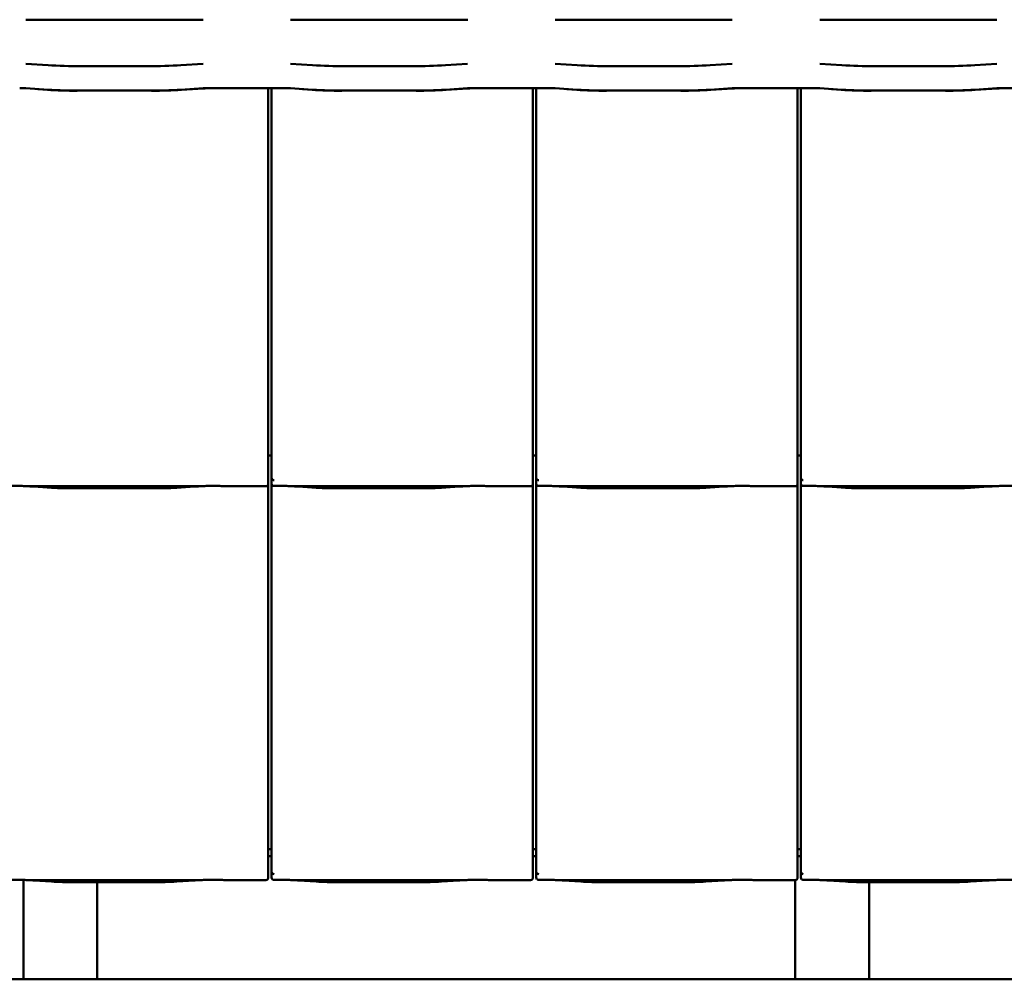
# Model space of a CAD drawing. Header units: millimetres. Extents: x 200 to 13555, y -185 to 8310.
# Tile 5 of 70: x 3238 to 4038, y 1273 to 2052. Entities that reach past the tile are written whole.
import ezdxf

# ---------------------------------------------------------------- set-up
doc = ezdxf.new("R2010")
doc.units = ezdxf.units.MM
doc.header["$LTSCALE"] = 10
doc.layers.add('Sichtbare Kanten(DIN)', color=7, linetype='Continuous', lineweight=50)

msp = doc.modelspace()

# ---------------------------------------------------------------- linework, layer by layer
at = {"layer": 'Sichtbare Kanten(DIN)'}
for p, q in [((3242.54, 2052.44), (3261.89, 2052.44)), ((3261.89, 2052.44), (3288.7, 2052.44)), ((3288.7, 2052.44), (3340.37, 2052.44)), ((3340.37, 2052.44), (3367.19, 2052.44)), ((3367.19, 2052.44), (3386.54, 2052.44)), ((3457.54, 2052.44), (3476.89, 2052.44)), ((3476.89, 2052.44), (3503.7, 2052.44)), ((3503.7, 2052.44), (3555.37, 2052.44)), ((3555.37, 2052.44), (3582.19, 2052.44)), ((3582.19, 2052.44), (3601.54, 2052.44)), ((3672.54, 2052.44), (3691.89, 2052.44)), ((3691.89, 2052.44), (3718.7, 2052.44)), ((3718.7, 2052.44), (3770.37, 2052.44)), ((3770.37, 2052.44), (3797.19, 2052.44)), ((3797.19, 2052.44), (3816.54, 2052.44)), ((3887.54, 2052.44), (3906.89, 2052.44)), ((3906.89, 2052.44), (3933.7, 2052.44)), ((3933.7, 2052.44), (3985.37, 2052.44)), ((3985.37, 2052.44), (4012.19, 2052.44)), ((4012.19, 2052.44), (4031.54, 2052.44)), ((3260.55, 2015.44), (3242.57, 2016.56)), ((3386.51, 2016.56), (3368.52, 2015.44)), ((3475.55, 2015.44), (3457.57, 2016.56)), ((3601.51, 2016.56), (3583.52, 2015.44)), ((3690.55, 2015.44), (3672.57, 2016.56)), ((3816.51, 2016.56), (3798.52, 2015.44)), ((3905.55, 2015.44), (3887.57, 2016.56)), ((4031.51, 2016.56), (4013.52, 2015.44)), ((3341.54, 2014.64), (3287.54, 2014.64)), ((3556.54, 2014.64), (3502.54, 2014.64)), ((3771.54, 2014.64), (3717.54, 2014.64)), ((3986.54, 2014.64), (3932.54, 2014.64)), ((3260.55, 1995.58), (3242.57, 1996.71)), ((3252.19, 1995.97), (3260.09, 1995.48)), ((3341.54, 1994.79), (3287.54, 1994.79)), ((3386.51, 1996.71), (3368.52, 1995.58)), ((3368.98, 1995.48), (3386.96, 1996.6)), ((3452.54, 1996.86), (3391.54, 1996.86)), ((3452.54, 1996.74), (3391.54, 1996.74)), ((3439.54, 1705.2), (3439.54, 1996.74)), ((3442.22, 1996.74), (3442.22, 1702.09)), ((3475.55, 1995.58), (3457.57, 1996.71)), ((3467.19, 1995.97), (3475.09, 1995.48)), ((3556.54, 1994.79), (3502.54, 1994.79)), ((3601.51, 1996.71), (3583.52, 1995.58)), ((3583.98, 1995.48), (3601.96, 1996.6)), ((3667.54, 1996.86), (3606.54, 1996.86)), ((3667.54, 1996.74), (3606.54, 1996.74)), ((3654.54, 1705.2), (3654.54, 1996.74)), ((3657.22, 1996.74), (3657.22, 1702.09)), ((3690.55, 1995.58), (3672.57, 1996.71)), ((3682.19, 1995.97), (3690.09, 1995.48)), ((3771.54, 1994.79), (3717.54, 1994.79)), ((3816.51, 1996.71), (3798.52, 1995.58)), ((3798.98, 1995.48), (3816.96, 1996.6)), ((3882.54, 1996.86), (3821.54, 1996.86)), ((3882.54, 1996.74), (3821.54, 1996.74)), ((3869.54, 1705.2), (3869.54, 1996.74)), ((3872.22, 1996.74), (3872.22, 1702.09)), ((3905.55, 1995.58), (3887.57, 1996.71)), ((3897.19, 1995.97), (3905.09, 1995.48)), ((3986.54, 1994.79), (3932.54, 1994.79)), ((4031.51, 1996.71), (4013.52, 1995.58)), ((4013.98, 1995.48), (4031.96, 1996.6)), ((4097.54, 1996.86), (4036.54, 1996.86)), ((4097.54, 1996.74), (4036.54, 1996.74)), ((3439.54, 1705.2), (3439.54, 1680.4)), ((3654.54, 1705.2), (3654.54, 1680.4)), ((3869.54, 1705.2), (3869.54, 1680.4)), ((3442.22, 1698.38), (3439.54, 1698.38)), ((3442.22, 1702.09), (3442.22, 1680.11)), ((3657.22, 1698.38), (3654.54, 1698.38)), ((3657.22, 1702.09), (3657.22, 1680.11)), ((3872.22, 1698.38), (3869.54, 1698.38)), ((3872.22, 1702.09), (3872.22, 1680.11)), ((3439.54, 1675.36), (3439.54, 1680.4)), ((3442.22, 1680.11), (3442.22, 1675.36)), ((3654.54, 1675.36), (3654.54, 1680.4)), ((3657.22, 1680.11), (3657.22, 1675.36)), ((3869.54, 1675.36), (3869.54, 1680.4)), ((3872.22, 1680.11), (3872.22, 1675.36)), ((3245.08, 1673.34), (3383.47, 1673.34)), ((3249.03, 1673.1), (3263.42, 1672.16)), ((3365.13, 1672.16), (3379.52, 1673.1)), ((3405.74, 1673.34), (3437.54, 1673.34)), ((3439.54, 1385.2), (3439.54, 1675.36)), ((3442.22, 1675.36), (3442.22, 1382.09)), ((3460.08, 1673.34), (3598.47, 1673.34)), ((3464.03, 1673.1), (3478.42, 1672.16)), ((3580.13, 1672.16), (3594.52, 1673.1)), ((3620.74, 1673.34), (3652.54, 1673.34)), ((3654.54, 1385.2), (3654.54, 1675.36)), ((3657.22, 1675.36), (3657.22, 1382.09)), ((3675.08, 1673.34), (3813.47, 1673.34)), ((3679.03, 1673.1), (3693.42, 1672.16)), ((3795.13, 1672.16), (3809.52, 1673.1)), ((3835.74, 1673.34), (3867.54, 1673.34)), ((3869.54, 1385.2), (3869.54, 1675.36)), ((3872.22, 1675.36), (3872.22, 1382.09)), ((3890.08, 1673.34), (4028.47, 1673.34)), ((3894.03, 1673.1), (3908.42, 1672.16)), ((4010.13, 1672.16), (4024.52, 1673.1)), ((3276.87, 1671.74), (3351.68, 1671.74)), ((3491.87, 1671.74), (3566.68, 1671.74)), ((3706.87, 1671.74), (3781.68, 1671.74)), ((3921.87, 1671.74), (3996.68, 1671.74)), ((3439.54, 1385.2), (3439.54, 1360.4)), ((3654.54, 1385.2), (3654.54, 1360.4)), ((3869.54, 1385.2), (3869.54, 1360.4)), ((3442.22, 1378.38), (3439.54, 1378.38)), ((3442.22, 1382.09), (3442.22, 1360.11)), ((3657.22, 1378.38), (3654.54, 1378.38)), ((3657.22, 1382.09), (3657.22, 1360.11)), ((3872.22, 1378.38), (3869.54, 1378.38)), ((3872.22, 1382.09), (3872.22, 1360.11)), ((3442.22, 1372.74), (3439.54, 1372.74)), ((3657.22, 1372.74), (3654.54, 1372.74)), ((3872.22, 1372.74), (3869.54, 1372.74)), ((3439.54, 1355.36), (3439.54, 1360.4)), ((3442.22, 1360.11), (3442.22, 1355.36)), ((3654.54, 1355.36), (3654.54, 1360.4)), ((3657.22, 1360.11), (3657.22, 1355.36)), ((3869.54, 1355.36), (3869.54, 1360.4)), ((3872.22, 1360.11), (3872.22, 1355.36)), ((3240.54, 1353.53), (3240.54, 1272.74)), ((3245.08, 1353.34), (3383.47, 1353.34)), ((3249.03, 1353.1), (3263.42, 1352.16)), ((3365.13, 1352.16), (3379.52, 1353.1)), ((3405.74, 1353.34), (3437.54, 1353.34)), ((3460.08, 1353.34), (3598.47, 1353.34)), ((3464.03, 1353.1), (3478.42, 1352.16)), ((3580.13, 1352.16), (3594.52, 1353.1)), ((3620.74, 1353.34), (3652.54, 1353.34)), ((3675.08, 1353.34), (3813.47, 1353.34)), ((3679.03, 1353.1), (3693.42, 1352.16)), ((3795.13, 1352.16), (3809.52, 1353.1)), ((3835.74, 1353.34), (3867.54, 1353.34)), ((3867.74, 1353.35), (3867.74, 1272.74)), ((3890.08, 1353.34), (4028.47, 1353.34)), ((3894.03, 1353.1), (3908.42, 1352.16)), ((4010.13, 1352.16), (4024.52, 1353.1)), ((3276.87, 1351.74), (3351.68, 1351.74)), ((3300.54, 1351.74), (3300.54, 1272.74)), ((3491.87, 1351.74), (3566.68, 1351.74)), ((3706.87, 1351.74), (3781.68, 1351.74)), ((3921.87, 1351.74), (3996.68, 1351.74)), ((3927.74, 1351.74), (3927.74, 1272.74)), ((2673.34, 1272.74), (3240.54, 1272.74)), ((3240.54, 1272.74), (3300.54, 1272.74)), ((3300.54, 1272.74), (3867.74, 1272.74)), ((3867.74, 1272.74), (3927.74, 1272.74)), ((3927.74, 1272.74), (4494.94, 1272.74))]:
    msp.add_line(p, q, dxfattribs=at)
for centre, major_axis, ratio, start_param, end_param in [((3287.54, 2021.83), (-59, 0), 0.121869, 1.095768, 1.570796), ((3341.54, 2021.83), (-59, 0), 0.121869, 1.570796, 2.045824), ((3502.54, 2021.83), (-59, 0), 0.121869, 1.095768, 1.570796), ((3556.54, 2021.83), (-59, 0), 0.121869, 1.570796, 2.045824), ((3717.54, 2021.83), (-59, 0), 0.121869, 1.095768, 1.570796), ((3771.54, 2021.83), (-59, 0), 0.121869, 1.570796, 2.045824), ((3932.54, 2021.83), (-59, 0), 0.121869, 1.095768, 1.570796), ((3986.54, 2021.83), (-59, 0), 0.121869, 1.570796, 2.045824), ((3237.54, 1995.52), (-11, 0), 0.121869, 4.237361, 4.712389), ((3237.54, 1995.52), (10, 0), 0.121869, 1.396024, 1.570796), ((3287.54, 2001.98), (60, 0), 0.121869, 4.237361, 4.659466), ((3287.54, 2001.98), (-59, 0), 0.121869, 1.095768, 1.570796), ((3341.54, 2001.98), (-59, 0), 0.121869, 1.570796, 2.045824), ((3341.54, 2001.98), (60, 0), 0.121869, 4.765312, 5.187417), ((3391.54, 1995.52), (-11, 0), 0.121869, 4.712389, 5.187417), ((3391.54, 1995.52), (10, 0), 0.121869, 1.570796, 2.045824), ((3452.54, 1995.52), (-11, 0), 0.121869, 4.237361, 4.712389), ((3452.54, 1995.52), (10, 0), 0.121869, 1.396024, 1.570796), ((3502.54, 2001.98), (60, 0), 0.121869, 4.237361, 4.659466), ((3502.54, 2001.98), (-59, 0), 0.121869, 1.095768, 1.570796), ((3556.54, 2001.98), (-59, 0), 0.121869, 1.570796, 2.045824), ((3556.54, 2001.98), (60, 0), 0.121869, 4.765312, 5.187417), ((3606.54, 1995.52), (-11, 0), 0.121869, 4.712389, 5.187417), ((3606.54, 1995.52), (10, 0), 0.121869, 1.570796, 2.045824), ((3667.54, 1995.52), (-11, 0), 0.121869, 4.237361, 4.712389), ((3667.54, 1995.52), (10, 0), 0.121869, 1.396024, 1.570796), ((3717.54, 2001.98), (60, 0), 0.121869, 4.237361, 4.659466), ((3717.54, 2001.98), (-59, 0), 0.121869, 1.095768, 1.570796), ((3771.54, 2001.98), (-59, 0), 0.121869, 1.570796, 2.045824), ((3771.54, 2001.98), (60, 0), 0.121869, 4.765312, 5.187417), ((3821.54, 1995.52), (-11, 0), 0.121869, 4.712389, 5.187417), ((3821.54, 1995.52), (10, 0), 0.121869, 1.570796, 2.045824), ((3882.54, 1995.52), (-11, 0), 0.121869, 4.237361, 4.712389), ((3882.54, 1995.52), (10, 0), 0.121869, 1.396024, 1.570796), ((3932.54, 2001.98), (60, 0), 0.121869, 4.237361, 4.659466), ((3932.54, 2001.98), (-59, 0), 0.121869, 1.095768, 1.570796), ((3986.54, 2001.98), (-59, 0), 0.121869, 1.570796, 2.045824), ((3986.54, 2001.98), (60, 0), 0.121869, 4.765312, 5.187417), ((4036.54, 1995.52), (-11, 0), 0.121869, 4.712389, 5.187417), ((4036.54, 1995.52), (10, 0), 0.121869, 1.570796, 2.045824), ((3444.22, 1685.76), (-1.9, -5.99), 0.101889, 5.972814, 5.990966), ((3444.22, 1680.08), (1.97, -0.34), 0.953832, 3.32216, 4.874804), ((3659.22, 1685.76), (-1.9, -5.99), 0.101889, 5.972814, 5.990966), ((3659.22, 1680.08), (1.97, -0.34), 0.953832, 3.32216, 4.874804), ((3874.22, 1685.76), (-1.9, -5.99), 0.101889, 5.972814, 5.990966), ((3874.22, 1680.08), (1.97, -0.34), 0.953832, 3.32216, 4.874804), ((3437.54, 1675.36), (0, -2.02), 0.992203, 0, 1.570796), ((3444.22, 1675.36), (0, -2.02), 0.992203, 4.712389, 5.523328), ((3652.54, 1675.36), (0, -2.02), 0.992203, 0, 1.570796), ((3659.22, 1675.36), (0, -2.02), 0.992203, 4.712389, 5.523328), ((3867.54, 1675.36), (0, -2.02), 0.992203, 0, 1.570796), ((3874.22, 1675.36), (0, -2.02), 0.992203, 4.712389, 5.523328), ((3444.22, 1365.76), (-1.9, -5.99), 0.101889, 5.972814, 5.990966), ((3444.22, 1360.08), (1.97, -0.34), 0.953832, 3.32216, 4.874804), ((3659.22, 1365.76), (-1.9, -5.99), 0.101889, 5.972814, 5.990966), ((3659.22, 1360.08), (1.97, -0.34), 0.953832, 3.32216, 4.874804), ((3874.22, 1365.76), (-1.9, -5.99), 0.101889, 5.972814, 5.990966), ((3874.22, 1360.08), (1.97, -0.34), 0.953832, 3.32216, 4.874804), ((3437.54, 1355.36), (0, -2.02), 0.992203, 0, 1.570796), ((3444.22, 1355.36), (0, -2.02), 0.992203, 4.712389, 5.523328), ((3652.54, 1355.36), (0, -2.02), 0.992203, 0, 1.570796), ((3659.22, 1355.36), (0, -2.02), 0.992203, 4.712389, 5.523328), ((3867.54, 1355.36), (0, -2.02), 0.992203, 0, 1.570796), ((3874.22, 1355.36), (0, -2.02), 0.992203, 4.712389, 5.523328)]:
    msp.add_ellipse(centre, major_axis=major_axis, ratio=ratio, start_param=start_param, end_param=end_param, dxfattribs=at)
for points, knots in [([(3245.08, 1673.34), (3244.72, 1673.34), (3244.33, 1673.36), (3243.55, 1673.39), (3243.15, 1673.41), (3241.42, 1673.49), (3239.91, 1673.56), (3236.87, 1673.65), (3235.34, 1673.68), (3233.94, 1673.68), (3232.55, 1673.68), (3231.02, 1673.65), (3229.41, 1673.61), (3229.32, 1673.6), (3229.22, 1673.6)], [-1.052265, -1.052265, -1.052265, -1.052265, -0.944033, -0.944033, -0.835802, -0.835802, -0.417901, -0.417901, 0, 0, 0, 0.417901, 0.417901, 0.44326, 0.44326, 0.44326, 0.44326]), ([(3244.04, 1673.37), (3244.39, 1673.35), (3244.73, 1673.34), (3245.41, 1673.31), (3245.75, 1673.29), (3246.42, 1673.26), (3246.75, 1673.24), (3247.41, 1673.2), (3247.74, 1673.18), (3248.39, 1673.15), (3248.71, 1673.13), (3249.03, 1673.1)], [1.8945551, 1.8945551, 1.8945551, 1.8945551, 1.9289476, 1.9289476, 1.9633401, 1.9633401, 1.9977326, 1.9977326, 2.0321251, 2.0321251, 2.0665177, 2.0665177, 2.0665177, 2.0665177]), ([(3276.87, 1671.74), (3275.93, 1671.74), (3275, 1671.75), (3273.14, 1671.77), (3272.22, 1671.79), (3270.39, 1671.83), (3269.48, 1671.86), (3267.69, 1671.93), (3266.81, 1671.96), (3265.09, 1672.05), (3264.24, 1672.1), (3263.42, 1672.16)], [4.712389, 4.712389, 4.712389, 4.712389, 4.8115332, 4.8115332, 4.9106775, 4.9106775, 5.0098218, 5.0098218, 5.108966, 5.108966, 5.2081103, 5.2081103, 5.2081103, 5.2081103]), ([(3365.13, 1672.16), (3364.31, 1672.1), (3363.46, 1672.05), (3361.74, 1671.96), (3360.86, 1671.93), (3359.07, 1671.86), (3358.16, 1671.83), (3356.33, 1671.79), (3355.41, 1671.77), (3353.55, 1671.75), (3352.62, 1671.74), (3351.68, 1671.74)], [4.2166677, 4.2166677, 4.2166677, 4.2166677, 4.3158119, 4.3158119, 4.4149562, 4.4149562, 4.5141004, 4.5141004, 4.6132447, 4.6132447, 4.712389, 4.712389, 4.712389, 4.712389]), ([(3384.51, 1673.37), (3384.16, 1673.35), (3383.82, 1673.34), (3383.14, 1673.31), (3382.8, 1673.29), (3382.13, 1673.26), (3381.8, 1673.24), (3381.14, 1673.2), (3380.81, 1673.18), (3380.16, 1673.15), (3379.83, 1673.13), (3379.52, 1673.1)], [5.0361477, 5.0361477, 5.0361477, 5.0361477, 5.0705402, 5.0705402, 5.1049328, 5.1049328, 5.1393253, 5.1393253, 5.1737178, 5.1737178, 5.2081103, 5.2081103, 5.2081103, 5.2081103]), ([(3405.74, 1673.34), (3405.38, 1673.34), (3404.99, 1673.36), (3404.21, 1673.39), (3403.82, 1673.41), (3402.08, 1673.49), (3400.57, 1673.56), (3397.53, 1673.65), (3396, 1673.68), (3393.21, 1673.68), (3391.68, 1673.65), (3388.64, 1673.56), (3387.13, 1673.49), (3385.4, 1673.41), (3385, 1673.39), (3384.22, 1673.36), (3383.83, 1673.34), (3383.47, 1673.34)], [1.226544, 1.226544, 1.226544, 1.226544, 1.334775, 1.334775, 1.443007, 1.443007, 1.860908, 1.860908, 2.278809, 2.278809, 2.69671, 2.69671, 3.11461, 3.11461, 3.222842, 3.222842, 3.331074, 3.331074, 3.331074, 3.331074]), ([(3404.98, 1673.36), (3404.96, 1673.36), (3404.94, 1673.36), (3404.9, 1673.36), (3404.89, 1673.36), (3404.85, 1673.36), (3404.83, 1673.36), (3404.8, 1673.36), (3404.78, 1673.37), (3404.74, 1673.37), (3404.72, 1673.37), (3404.7, 1673.37)], [4.37952398, 4.37952398, 4.37952398, 4.37952398, 4.381345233, 4.381345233, 4.383166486, 4.383166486, 4.384987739, 4.384987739, 4.386808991, 4.386808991, 4.388630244, 4.388630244, 4.388630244, 4.388630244]), ([(3442.85, 1673.89), (3442.98, 1673.81), (3443.12, 1673.75), (3443.43, 1673.65), (3443.61, 1673.62), (3443.86, 1673.6), (3443.93, 1673.6), (3444.05, 1673.6), (3444.1, 1673.6), (3444.17, 1673.6), (3444.2, 1673.6), (3444.22, 1673.6)], [-0.5371849, -0.5371849, -0.5371849, -0.5371849, -0.4701715, -0.4701715, -0.3994312, -0.3994312, -0.370279, -0.370279, -0.3542794, -0.3542794, -0.3446725, -0.3446725, -0.3446725, -0.3446725]), ([(3460.08, 1673.34), (3459.72, 1673.34), (3459.33, 1673.36), (3458.55, 1673.39), (3458.15, 1673.41), (3456.42, 1673.49), (3454.91, 1673.56), (3451.87, 1673.65), (3450.34, 1673.68), (3448.94, 1673.68), (3447.55, 1673.68), (3446.02, 1673.65), (3444.41, 1673.61), (3444.32, 1673.6), (3444.22, 1673.6)], [-1.052265, -1.052265, -1.052265, -1.052265, -0.944033, -0.944033, -0.835802, -0.835802, -0.417901, -0.417901, 0, 0, 0, 0.417901, 0.417901, 0.44326, 0.44326, 0.44326, 0.44326]), ([(3459.04, 1673.37), (3459.39, 1673.35), (3459.73, 1673.34), (3460.41, 1673.31), (3460.75, 1673.29), (3461.42, 1673.26), (3461.75, 1673.24), (3462.41, 1673.2), (3462.74, 1673.18), (3463.39, 1673.15), (3463.71, 1673.13), (3464.03, 1673.1)], [1.8945551, 1.8945551, 1.8945551, 1.8945551, 1.9289476, 1.9289476, 1.9633401, 1.9633401, 1.9977326, 1.9977326, 2.0321251, 2.0321251, 2.0665177, 2.0665177, 2.0665177, 2.0665177]), ([(3491.87, 1671.74), (3490.93, 1671.74), (3490, 1671.75), (3488.14, 1671.77), (3487.22, 1671.79), (3485.39, 1671.83), (3484.48, 1671.86), (3482.69, 1671.93), (3481.81, 1671.96), (3480.09, 1672.05), (3479.24, 1672.1), (3478.42, 1672.16)], [4.712389, 4.712389, 4.712389, 4.712389, 4.8115332, 4.8115332, 4.9106775, 4.9106775, 5.0098218, 5.0098218, 5.108966, 5.108966, 5.2081103, 5.2081103, 5.2081103, 5.2081103]), ([(3580.13, 1672.16), (3579.31, 1672.1), (3578.46, 1672.05), (3576.74, 1671.96), (3575.86, 1671.93), (3574.07, 1671.86), (3573.16, 1671.83), (3571.33, 1671.79), (3570.41, 1671.77), (3568.55, 1671.75), (3567.62, 1671.74), (3566.68, 1671.74)], [4.2166677, 4.2166677, 4.2166677, 4.2166677, 4.3158119, 4.3158119, 4.4149562, 4.4149562, 4.5141004, 4.5141004, 4.6132447, 4.6132447, 4.712389, 4.712389, 4.712389, 4.712389]), ([(3599.51, 1673.37), (3599.16, 1673.35), (3598.82, 1673.34), (3598.14, 1673.31), (3597.8, 1673.29), (3597.13, 1673.26), (3596.8, 1673.24), (3596.14, 1673.2), (3595.81, 1673.18), (3595.16, 1673.15), (3594.83, 1673.13), (3594.52, 1673.1)], [5.0361477, 5.0361477, 5.0361477, 5.0361477, 5.0705402, 5.0705402, 5.1049328, 5.1049328, 5.1393253, 5.1393253, 5.1737178, 5.1737178, 5.2081103, 5.2081103, 5.2081103, 5.2081103]), ([(3620.74, 1673.34), (3620.38, 1673.34), (3619.99, 1673.36), (3619.21, 1673.39), (3618.82, 1673.41), (3617.08, 1673.49), (3615.57, 1673.56), (3612.53, 1673.65), (3611, 1673.68), (3608.21, 1673.68), (3606.68, 1673.65), (3603.64, 1673.56), (3602.13, 1673.49), (3600.4, 1673.41), (3600, 1673.39), (3599.22, 1673.36), (3598.83, 1673.34), (3598.47, 1673.34)], [1.226544, 1.226544, 1.226544, 1.226544, 1.334775, 1.334775, 1.443007, 1.443007, 1.860908, 1.860908, 2.278809, 2.278809, 2.69671, 2.69671, 3.11461, 3.11461, 3.222842, 3.222842, 3.331074, 3.331074, 3.331074, 3.331074]), ([(3619.98, 1673.36), (3619.96, 1673.36), (3619.94, 1673.36), (3619.9, 1673.36), (3619.89, 1673.36), (3619.85, 1673.36), (3619.83, 1673.36), (3619.8, 1673.36), (3619.78, 1673.37), (3619.74, 1673.37), (3619.72, 1673.37), (3619.7, 1673.37)], [4.37952398, 4.37952398, 4.37952398, 4.37952398, 4.381345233, 4.381345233, 4.383166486, 4.383166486, 4.384987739, 4.384987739, 4.386808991, 4.386808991, 4.388630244, 4.388630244, 4.388630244, 4.388630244]), ([(3657.85, 1673.89), (3657.98, 1673.81), (3658.12, 1673.75), (3658.43, 1673.65), (3658.61, 1673.62), (3658.86, 1673.6), (3658.93, 1673.6), (3659.05, 1673.6), (3659.1, 1673.6), (3659.17, 1673.6), (3659.2, 1673.6), (3659.22, 1673.6)], [-0.5371849, -0.5371849, -0.5371849, -0.5371849, -0.4701715, -0.4701715, -0.3994312, -0.3994312, -0.370279, -0.370279, -0.3542794, -0.3542794, -0.3446725, -0.3446725, -0.3446725, -0.3446725]), ([(3675.08, 1673.34), (3674.72, 1673.34), (3674.33, 1673.36), (3673.55, 1673.39), (3673.15, 1673.41), (3671.42, 1673.49), (3669.91, 1673.56), (3666.87, 1673.65), (3665.34, 1673.68), (3663.94, 1673.68), (3662.55, 1673.68), (3661.02, 1673.65), (3659.41, 1673.61), (3659.32, 1673.6), (3659.22, 1673.6)], [-1.052265, -1.052265, -1.052265, -1.052265, -0.944033, -0.944033, -0.835802, -0.835802, -0.417901, -0.417901, 0, 0, 0, 0.417901, 0.417901, 0.44326, 0.44326, 0.44326, 0.44326]), ([(3674.04, 1673.37), (3674.39, 1673.35), (3674.73, 1673.34), (3675.41, 1673.31), (3675.75, 1673.29), (3676.42, 1673.26), (3676.75, 1673.24), (3677.41, 1673.2), (3677.74, 1673.18), (3678.39, 1673.15), (3678.71, 1673.13), (3679.03, 1673.1)], [1.8945551, 1.8945551, 1.8945551, 1.8945551, 1.9289476, 1.9289476, 1.9633401, 1.9633401, 1.9977326, 1.9977326, 2.0321251, 2.0321251, 2.0665177, 2.0665177, 2.0665177, 2.0665177]), ([(3706.87, 1671.74), (3705.93, 1671.74), (3705, 1671.75), (3703.14, 1671.77), (3702.22, 1671.79), (3700.39, 1671.83), (3699.48, 1671.86), (3697.69, 1671.93), (3696.81, 1671.96), (3695.09, 1672.05), (3694.24, 1672.1), (3693.42, 1672.16)], [4.712389, 4.712389, 4.712389, 4.712389, 4.8115332, 4.8115332, 4.9106775, 4.9106775, 5.0098218, 5.0098218, 5.108966, 5.108966, 5.2081103, 5.2081103, 5.2081103, 5.2081103]), ([(3795.13, 1672.16), (3794.31, 1672.1), (3793.46, 1672.05), (3791.74, 1671.96), (3790.86, 1671.93), (3789.07, 1671.86), (3788.16, 1671.83), (3786.33, 1671.79), (3785.41, 1671.77), (3783.55, 1671.75), (3782.62, 1671.74), (3781.68, 1671.74)], [4.2166677, 4.2166677, 4.2166677, 4.2166677, 4.3158119, 4.3158119, 4.4149562, 4.4149562, 4.5141004, 4.5141004, 4.6132447, 4.6132447, 4.712389, 4.712389, 4.712389, 4.712389]), ([(3814.51, 1673.37), (3814.16, 1673.35), (3813.82, 1673.34), (3813.14, 1673.31), (3812.8, 1673.29), (3812.13, 1673.26), (3811.8, 1673.24), (3811.14, 1673.2), (3810.81, 1673.18), (3810.16, 1673.15), (3809.83, 1673.13), (3809.52, 1673.1)], [5.0361477, 5.0361477, 5.0361477, 5.0361477, 5.0705402, 5.0705402, 5.1049328, 5.1049328, 5.1393253, 5.1393253, 5.1737178, 5.1737178, 5.2081103, 5.2081103, 5.2081103, 5.2081103]), ([(3835.74, 1673.34), (3835.38, 1673.34), (3834.99, 1673.36), (3834.21, 1673.39), (3833.82, 1673.41), (3832.08, 1673.49), (3830.57, 1673.56), (3827.53, 1673.65), (3826, 1673.68), (3823.21, 1673.68), (3821.68, 1673.65), (3818.64, 1673.56), (3817.13, 1673.49), (3815.4, 1673.41), (3815, 1673.39), (3814.22, 1673.36), (3813.83, 1673.34), (3813.47, 1673.34)], [1.226544, 1.226544, 1.226544, 1.226544, 1.334775, 1.334775, 1.443007, 1.443007, 1.860908, 1.860908, 2.278809, 2.278809, 2.69671, 2.69671, 3.11461, 3.11461, 3.222842, 3.222842, 3.331074, 3.331074, 3.331074, 3.331074]), ([(3834.98, 1673.36), (3834.96, 1673.36), (3834.94, 1673.36), (3834.9, 1673.36), (3834.89, 1673.36), (3834.85, 1673.36), (3834.83, 1673.36), (3834.8, 1673.36), (3834.78, 1673.37), (3834.74, 1673.37), (3834.72, 1673.37), (3834.7, 1673.37)], [4.37952398, 4.37952398, 4.37952398, 4.37952398, 4.381345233, 4.381345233, 4.383166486, 4.383166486, 4.384987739, 4.384987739, 4.386808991, 4.386808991, 4.388630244, 4.388630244, 4.388630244, 4.388630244]), ([(3872.85, 1673.89), (3872.98, 1673.81), (3873.12, 1673.75), (3873.43, 1673.65), (3873.61, 1673.62), (3873.86, 1673.6), (3873.93, 1673.6), (3874.05, 1673.6), (3874.1, 1673.6), (3874.17, 1673.6), (3874.2, 1673.6), (3874.22, 1673.6)], [-0.5371849, -0.5371849, -0.5371849, -0.5371849, -0.4701715, -0.4701715, -0.3994312, -0.3994312, -0.370279, -0.370279, -0.3542794, -0.3542794, -0.3446725, -0.3446725, -0.3446725, -0.3446725]), ([(3890.08, 1673.34), (3889.72, 1673.34), (3889.33, 1673.36), (3888.55, 1673.39), (3888.15, 1673.41), (3886.42, 1673.49), (3884.91, 1673.56), (3881.87, 1673.65), (3880.34, 1673.68), (3878.94, 1673.68), (3877.55, 1673.68), (3876.02, 1673.65), (3874.41, 1673.61), (3874.32, 1673.6), (3874.22, 1673.6)], [-1.052265, -1.052265, -1.052265, -1.052265, -0.944033, -0.944033, -0.835802, -0.835802, -0.417901, -0.417901, 0, 0, 0, 0.417901, 0.417901, 0.44326, 0.44326, 0.44326, 0.44326]), ([(3889.04, 1673.37), (3889.39, 1673.35), (3889.73, 1673.34), (3890.41, 1673.31), (3890.75, 1673.29), (3891.42, 1673.26), (3891.75, 1673.24), (3892.41, 1673.2), (3892.74, 1673.18), (3893.39, 1673.15), (3893.71, 1673.13), (3894.03, 1673.1)], [1.8945551, 1.8945551, 1.8945551, 1.8945551, 1.9289476, 1.9289476, 1.9633401, 1.9633401, 1.9977326, 1.9977326, 2.0321251, 2.0321251, 2.0665177, 2.0665177, 2.0665177, 2.0665177]), ([(3921.87, 1671.74), (3920.93, 1671.74), (3920, 1671.75), (3918.14, 1671.77), (3917.22, 1671.79), (3915.39, 1671.83), (3914.48, 1671.86), (3912.69, 1671.93), (3911.81, 1671.96), (3910.09, 1672.05), (3909.24, 1672.1), (3908.42, 1672.16)], [4.712389, 4.712389, 4.712389, 4.712389, 4.8115332, 4.8115332, 4.9106775, 4.9106775, 5.0098218, 5.0098218, 5.108966, 5.108966, 5.2081103, 5.2081103, 5.2081103, 5.2081103]), ([(4010.13, 1672.16), (4009.31, 1672.1), (4008.46, 1672.05), (4006.74, 1671.96), (4005.86, 1671.93), (4004.07, 1671.86), (4003.16, 1671.83), (4001.33, 1671.79), (4000.41, 1671.77), (3998.55, 1671.75), (3997.62, 1671.74), (3996.68, 1671.74)], [4.2166677, 4.2166677, 4.2166677, 4.2166677, 4.3158119, 4.3158119, 4.4149562, 4.4149562, 4.5141004, 4.5141004, 4.6132447, 4.6132447, 4.712389, 4.712389, 4.712389, 4.712389]), ([(4029.51, 1673.37), (4029.16, 1673.35), (4028.82, 1673.34), (4028.14, 1673.31), (4027.8, 1673.29), (4027.13, 1673.26), (4026.8, 1673.24), (4026.14, 1673.2), (4025.81, 1673.18), (4025.16, 1673.15), (4024.83, 1673.13), (4024.52, 1673.1)], [5.0361477, 5.0361477, 5.0361477, 5.0361477, 5.0705402, 5.0705402, 5.1049328, 5.1049328, 5.1393253, 5.1393253, 5.1737178, 5.1737178, 5.2081103, 5.2081103, 5.2081103, 5.2081103]), ([(4050.74, 1673.34), (4050.38, 1673.34), (4049.99, 1673.36), (4049.21, 1673.39), (4048.82, 1673.41), (4047.08, 1673.49), (4045.57, 1673.56), (4042.53, 1673.65), (4041, 1673.68), (4038.21, 1673.68), (4036.68, 1673.65), (4033.64, 1673.56), (4032.13, 1673.49), (4030.4, 1673.41), (4030, 1673.39), (4029.22, 1673.36), (4028.83, 1673.34), (4028.47, 1673.34)], [1.226544, 1.226544, 1.226544, 1.226544, 1.334775, 1.334775, 1.443007, 1.443007, 1.860908, 1.860908, 2.278809, 2.278809, 2.69671, 2.69671, 3.11461, 3.11461, 3.222842, 3.222842, 3.331074, 3.331074, 3.331074, 3.331074]), ([(3245.08, 1353.34), (3244.72, 1353.34), (3244.33, 1353.36), (3243.55, 1353.39), (3243.15, 1353.41), (3241.42, 1353.49), (3239.91, 1353.56), (3236.87, 1353.65), (3235.34, 1353.68), (3233.94, 1353.68), (3232.55, 1353.68), (3231.02, 1353.65), (3229.41, 1353.61), (3229.32, 1353.6), (3229.22, 1353.6)], [-1.052265, -1.052265, -1.052265, -1.052265, -0.944033, -0.944033, -0.835802, -0.835802, -0.417901, -0.417901, 0, 0, 0, 0.417901, 0.417901, 0.44326, 0.44326, 0.44326, 0.44326]), ([(3244.04, 1353.37), (3244.39, 1353.35), (3244.73, 1353.34), (3245.41, 1353.31), (3245.75, 1353.29), (3246.42, 1353.26), (3246.75, 1353.24), (3247.41, 1353.2), (3247.74, 1353.18), (3248.39, 1353.15), (3248.71, 1353.13), (3249.03, 1353.1)], [1.8945551, 1.8945551, 1.8945551, 1.8945551, 1.9289476, 1.9289476, 1.9633401, 1.9633401, 1.9977326, 1.9977326, 2.0321251, 2.0321251, 2.0665177, 2.0665177, 2.0665177, 2.0665177]), ([(3276.87, 1351.74), (3275.93, 1351.74), (3275, 1351.75), (3273.14, 1351.77), (3272.22, 1351.79), (3270.39, 1351.83), (3269.48, 1351.86), (3267.69, 1351.93), (3266.81, 1351.96), (3265.09, 1352.05), (3264.24, 1352.1), (3263.42, 1352.16)], [4.712389, 4.712389, 4.712389, 4.712389, 4.8115332, 4.8115332, 4.9106775, 4.9106775, 5.0098218, 5.0098218, 5.108966, 5.108966, 5.2081103, 5.2081103, 5.2081103, 5.2081103]), ([(3365.13, 1352.16), (3364.31, 1352.1), (3363.46, 1352.05), (3361.74, 1351.96), (3360.86, 1351.93), (3359.07, 1351.86), (3358.16, 1351.83), (3356.33, 1351.79), (3355.41, 1351.77), (3353.55, 1351.75), (3352.62, 1351.74), (3351.68, 1351.74)], [4.2166677, 4.2166677, 4.2166677, 4.2166677, 4.3158119, 4.3158119, 4.4149562, 4.4149562, 4.5141004, 4.5141004, 4.6132447, 4.6132447, 4.712389, 4.712389, 4.712389, 4.712389]), ([(3384.51, 1353.37), (3384.16, 1353.35), (3383.82, 1353.34), (3383.14, 1353.31), (3382.8, 1353.29), (3382.13, 1353.26), (3381.8, 1353.24), (3381.14, 1353.2), (3380.81, 1353.18), (3380.16, 1353.15), (3379.83, 1353.13), (3379.52, 1353.1)], [5.0361477, 5.0361477, 5.0361477, 5.0361477, 5.0705402, 5.0705402, 5.1049328, 5.1049328, 5.1393253, 5.1393253, 5.1737178, 5.1737178, 5.2081103, 5.2081103, 5.2081103, 5.2081103]), ([(3405.74, 1353.34), (3405.38, 1353.34), (3404.99, 1353.36), (3404.21, 1353.39), (3403.82, 1353.41), (3402.08, 1353.49), (3400.57, 1353.56), (3397.53, 1353.65), (3396, 1353.68), (3393.21, 1353.68), (3391.68, 1353.65), (3388.64, 1353.56), (3387.13, 1353.49), (3385.4, 1353.41), (3385, 1353.39), (3384.22, 1353.36), (3383.83, 1353.34), (3383.47, 1353.34)], [1.226544, 1.226544, 1.226544, 1.226544, 1.334775, 1.334775, 1.443007, 1.443007, 1.860908, 1.860908, 2.278809, 2.278809, 2.69671, 2.69671, 3.11461, 3.11461, 3.222842, 3.222842, 3.331074, 3.331074, 3.331074, 3.331074]), ([(3404.98, 1353.36), (3404.96, 1353.36), (3404.94, 1353.36), (3404.9, 1353.36), (3404.89, 1353.36), (3404.85, 1353.36), (3404.83, 1353.36), (3404.8, 1353.36), (3404.78, 1353.37), (3404.74, 1353.37), (3404.72, 1353.37), (3404.7, 1353.37)], [4.37952398, 4.37952398, 4.37952398, 4.37952398, 4.381345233, 4.381345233, 4.383166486, 4.383166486, 4.384987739, 4.384987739, 4.386808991, 4.386808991, 4.388630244, 4.388630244, 4.388630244, 4.388630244]), ([(3442.85, 1353.89), (3442.98, 1353.81), (3443.12, 1353.75), (3443.43, 1353.65), (3443.61, 1353.62), (3443.86, 1353.6), (3443.93, 1353.6), (3444.05, 1353.6), (3444.1, 1353.6), (3444.17, 1353.6), (3444.2, 1353.6), (3444.22, 1353.6)], [-0.5371849, -0.5371849, -0.5371849, -0.5371849, -0.4701715, -0.4701715, -0.3994312, -0.3994312, -0.370279, -0.370279, -0.3542794, -0.3542794, -0.3446725, -0.3446725, -0.3446725, -0.3446725]), ([(3460.08, 1353.34), (3459.72, 1353.34), (3459.33, 1353.36), (3458.55, 1353.39), (3458.15, 1353.41), (3456.42, 1353.49), (3454.91, 1353.56), (3451.87, 1353.65), (3450.34, 1353.68), (3448.94, 1353.68), (3447.55, 1353.68), (3446.02, 1353.65), (3444.41, 1353.61), (3444.32, 1353.6), (3444.22, 1353.6)], [-1.052265, -1.052265, -1.052265, -1.052265, -0.944033, -0.944033, -0.835802, -0.835802, -0.417901, -0.417901, 0, 0, 0, 0.417901, 0.417901, 0.44326, 0.44326, 0.44326, 0.44326]), ([(3459.04, 1353.37), (3459.39, 1353.35), (3459.73, 1353.34), (3460.41, 1353.31), (3460.75, 1353.29), (3461.42, 1353.26), (3461.75, 1353.24), (3462.41, 1353.2), (3462.74, 1353.18), (3463.39, 1353.15), (3463.71, 1353.13), (3464.03, 1353.1)], [1.8945551, 1.8945551, 1.8945551, 1.8945551, 1.9289476, 1.9289476, 1.9633401, 1.9633401, 1.9977326, 1.9977326, 2.0321251, 2.0321251, 2.0665177, 2.0665177, 2.0665177, 2.0665177]), ([(3491.87, 1351.74), (3490.93, 1351.74), (3490, 1351.75), (3488.14, 1351.77), (3487.22, 1351.79), (3485.39, 1351.83), (3484.48, 1351.86), (3482.69, 1351.93), (3481.81, 1351.96), (3480.09, 1352.05), (3479.24, 1352.1), (3478.42, 1352.16)], [4.712389, 4.712389, 4.712389, 4.712389, 4.8115332, 4.8115332, 4.9106775, 4.9106775, 5.0098218, 5.0098218, 5.108966, 5.108966, 5.2081103, 5.2081103, 5.2081103, 5.2081103]), ([(3580.13, 1352.16), (3579.31, 1352.1), (3578.46, 1352.05), (3576.74, 1351.96), (3575.86, 1351.93), (3574.07, 1351.86), (3573.16, 1351.83), (3571.33, 1351.79), (3570.41, 1351.77), (3568.55, 1351.75), (3567.62, 1351.74), (3566.68, 1351.74)], [4.2166677, 4.2166677, 4.2166677, 4.2166677, 4.3158119, 4.3158119, 4.4149562, 4.4149562, 4.5141004, 4.5141004, 4.6132447, 4.6132447, 4.712389, 4.712389, 4.712389, 4.712389]), ([(3599.51, 1353.37), (3599.16, 1353.35), (3598.82, 1353.34), (3598.14, 1353.31), (3597.8, 1353.29), (3597.13, 1353.26), (3596.8, 1353.24), (3596.14, 1353.2), (3595.81, 1353.18), (3595.16, 1353.15), (3594.83, 1353.13), (3594.52, 1353.1)], [5.0361477, 5.0361477, 5.0361477, 5.0361477, 5.0705402, 5.0705402, 5.1049328, 5.1049328, 5.1393253, 5.1393253, 5.1737178, 5.1737178, 5.2081103, 5.2081103, 5.2081103, 5.2081103]), ([(3620.74, 1353.34), (3620.38, 1353.34), (3619.99, 1353.36), (3619.21, 1353.39), (3618.82, 1353.41), (3617.08, 1353.49), (3615.57, 1353.56), (3612.53, 1353.65), (3611, 1353.68), (3608.21, 1353.68), (3606.68, 1353.65), (3603.64, 1353.56), (3602.13, 1353.49), (3600.4, 1353.41), (3600, 1353.39), (3599.22, 1353.36), (3598.83, 1353.34), (3598.47, 1353.34)], [1.226544, 1.226544, 1.226544, 1.226544, 1.334775, 1.334775, 1.443007, 1.443007, 1.860908, 1.860908, 2.278809, 2.278809, 2.69671, 2.69671, 3.11461, 3.11461, 3.222842, 3.222842, 3.331074, 3.331074, 3.331074, 3.331074]), ([(3619.98, 1353.36), (3619.96, 1353.36), (3619.94, 1353.36), (3619.9, 1353.36), (3619.89, 1353.36), (3619.85, 1353.36), (3619.83, 1353.36), (3619.8, 1353.36), (3619.78, 1353.37), (3619.74, 1353.37), (3619.72, 1353.37), (3619.7, 1353.37)], [4.37952398, 4.37952398, 4.37952398, 4.37952398, 4.381345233, 4.381345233, 4.383166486, 4.383166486, 4.384987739, 4.384987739, 4.386808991, 4.386808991, 4.388630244, 4.388630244, 4.388630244, 4.388630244]), ([(3657.85, 1353.89), (3657.98, 1353.81), (3658.12, 1353.75), (3658.43, 1353.65), (3658.61, 1353.62), (3658.86, 1353.6), (3658.93, 1353.6), (3659.05, 1353.6), (3659.1, 1353.6), (3659.17, 1353.6), (3659.2, 1353.6), (3659.22, 1353.6)], [-0.5371849, -0.5371849, -0.5371849, -0.5371849, -0.4701715, -0.4701715, -0.3994312, -0.3994312, -0.370279, -0.370279, -0.3542794, -0.3542794, -0.3446725, -0.3446725, -0.3446725, -0.3446725]), ([(3675.08, 1353.34), (3674.72, 1353.34), (3674.33, 1353.36), (3673.55, 1353.39), (3673.15, 1353.41), (3671.42, 1353.49), (3669.91, 1353.56), (3666.87, 1353.65), (3665.34, 1353.68), (3663.94, 1353.68), (3662.55, 1353.68), (3661.02, 1353.65), (3659.41, 1353.61), (3659.32, 1353.6), (3659.22, 1353.6)], [-1.052265, -1.052265, -1.052265, -1.052265, -0.944033, -0.944033, -0.835802, -0.835802, -0.417901, -0.417901, 0, 0, 0, 0.417901, 0.417901, 0.44326, 0.44326, 0.44326, 0.44326]), ([(3674.04, 1353.37), (3674.39, 1353.35), (3674.73, 1353.34), (3675.41, 1353.31), (3675.75, 1353.29), (3676.42, 1353.26), (3676.75, 1353.24), (3677.41, 1353.2), (3677.74, 1353.18), (3678.39, 1353.15), (3678.71, 1353.13), (3679.03, 1353.1)], [1.8945551, 1.8945551, 1.8945551, 1.8945551, 1.9289476, 1.9289476, 1.9633401, 1.9633401, 1.9977326, 1.9977326, 2.0321251, 2.0321251, 2.0665177, 2.0665177, 2.0665177, 2.0665177]), ([(3706.87, 1351.74), (3705.93, 1351.74), (3705, 1351.75), (3703.14, 1351.77), (3702.22, 1351.79), (3700.39, 1351.83), (3699.48, 1351.86), (3697.69, 1351.93), (3696.81, 1351.96), (3695.09, 1352.05), (3694.24, 1352.1), (3693.42, 1352.16)], [4.712389, 4.712389, 4.712389, 4.712389, 4.8115332, 4.8115332, 4.9106775, 4.9106775, 5.0098218, 5.0098218, 5.108966, 5.108966, 5.2081103, 5.2081103, 5.2081103, 5.2081103]), ([(3795.13, 1352.16), (3794.31, 1352.1), (3793.46, 1352.05), (3791.74, 1351.96), (3790.86, 1351.93), (3789.07, 1351.86), (3788.16, 1351.83), (3786.33, 1351.79), (3785.41, 1351.77), (3783.55, 1351.75), (3782.62, 1351.74), (3781.68, 1351.74)], [4.2166677, 4.2166677, 4.2166677, 4.2166677, 4.3158119, 4.3158119, 4.4149562, 4.4149562, 4.5141004, 4.5141004, 4.6132447, 4.6132447, 4.712389, 4.712389, 4.712389, 4.712389]), ([(3814.51, 1353.37), (3814.16, 1353.35), (3813.82, 1353.34), (3813.14, 1353.31), (3812.8, 1353.29), (3812.13, 1353.26), (3811.8, 1353.24), (3811.14, 1353.2), (3810.81, 1353.18), (3810.16, 1353.15), (3809.83, 1353.13), (3809.52, 1353.1)], [5.0361477, 5.0361477, 5.0361477, 5.0361477, 5.0705402, 5.0705402, 5.1049328, 5.1049328, 5.1393253, 5.1393253, 5.1737178, 5.1737178, 5.2081103, 5.2081103, 5.2081103, 5.2081103]), ([(3835.74, 1353.34), (3835.38, 1353.34), (3834.99, 1353.36), (3834.21, 1353.39), (3833.82, 1353.41), (3832.08, 1353.49), (3830.57, 1353.56), (3827.53, 1353.65), (3826, 1353.68), (3823.21, 1353.68), (3821.68, 1353.65), (3818.64, 1353.56), (3817.13, 1353.49), (3815.4, 1353.41), (3815, 1353.39), (3814.22, 1353.36), (3813.83, 1353.34), (3813.47, 1353.34)], [1.226544, 1.226544, 1.226544, 1.226544, 1.334775, 1.334775, 1.443007, 1.443007, 1.860908, 1.860908, 2.278809, 2.278809, 2.69671, 2.69671, 3.11461, 3.11461, 3.222842, 3.222842, 3.331074, 3.331074, 3.331074, 3.331074]), ([(3834.98, 1353.36), (3834.96, 1353.36), (3834.94, 1353.36), (3834.9, 1353.36), (3834.89, 1353.36), (3834.85, 1353.36), (3834.83, 1353.36), (3834.8, 1353.36), (3834.78, 1353.37), (3834.74, 1353.37), (3834.72, 1353.37), (3834.7, 1353.37)], [4.37952398, 4.37952398, 4.37952398, 4.37952398, 4.381345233, 4.381345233, 4.383166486, 4.383166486, 4.384987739, 4.384987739, 4.386808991, 4.386808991, 4.388630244, 4.388630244, 4.388630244, 4.388630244]), ([(3872.85, 1353.89), (3872.98, 1353.81), (3873.12, 1353.75), (3873.43, 1353.65), (3873.61, 1353.62), (3873.86, 1353.6), (3873.93, 1353.6), (3874.05, 1353.6), (3874.1, 1353.6), (3874.17, 1353.6), (3874.2, 1353.6), (3874.22, 1353.6)], [-0.5371849, -0.5371849, -0.5371849, -0.5371849, -0.4701715, -0.4701715, -0.3994312, -0.3994312, -0.370279, -0.370279, -0.3542794, -0.3542794, -0.3446725, -0.3446725, -0.3446725, -0.3446725]), ([(3890.08, 1353.34), (3889.72, 1353.34), (3889.33, 1353.36), (3888.55, 1353.39), (3888.15, 1353.41), (3886.42, 1353.49), (3884.91, 1353.56), (3881.87, 1353.65), (3880.34, 1353.68), (3878.94, 1353.68), (3877.55, 1353.68), (3876.02, 1353.65), (3874.41, 1353.61), (3874.32, 1353.6), (3874.22, 1353.6)], [-1.052265, -1.052265, -1.052265, -1.052265, -0.944033, -0.944033, -0.835802, -0.835802, -0.417901, -0.417901, 0, 0, 0, 0.417901, 0.417901, 0.44326, 0.44326, 0.44326, 0.44326]), ([(3889.04, 1353.37), (3889.39, 1353.35), (3889.73, 1353.34), (3890.41, 1353.31), (3890.75, 1353.29), (3891.42, 1353.26), (3891.75, 1353.24), (3892.41, 1353.2), (3892.74, 1353.18), (3893.39, 1353.15), (3893.71, 1353.13), (3894.03, 1353.1)], [1.8945551, 1.8945551, 1.8945551, 1.8945551, 1.9289476, 1.9289476, 1.9633401, 1.9633401, 1.9977326, 1.9977326, 2.0321251, 2.0321251, 2.0665177, 2.0665177, 2.0665177, 2.0665177]), ([(3921.87, 1351.74), (3920.93, 1351.74), (3920, 1351.75), (3918.14, 1351.77), (3917.22, 1351.79), (3915.39, 1351.83), (3914.48, 1351.86), (3912.69, 1351.93), (3911.81, 1351.96), (3910.09, 1352.05), (3909.24, 1352.1), (3908.42, 1352.16)], [4.712389, 4.712389, 4.712389, 4.712389, 4.8115332, 4.8115332, 4.9106775, 4.9106775, 5.0098218, 5.0098218, 5.108966, 5.108966, 5.2081103, 5.2081103, 5.2081103, 5.2081103]), ([(4010.13, 1352.16), (4009.31, 1352.1), (4008.46, 1352.05), (4006.74, 1351.96), (4005.86, 1351.93), (4004.07, 1351.86), (4003.16, 1351.83), (4001.33, 1351.79), (4000.41, 1351.77), (3998.55, 1351.75), (3997.62, 1351.74), (3996.68, 1351.74)], [4.2166677, 4.2166677, 4.2166677, 4.2166677, 4.3158119, 4.3158119, 4.4149562, 4.4149562, 4.5141004, 4.5141004, 4.6132447, 4.6132447, 4.712389, 4.712389, 4.712389, 4.712389]), ([(4029.51, 1353.37), (4029.16, 1353.35), (4028.82, 1353.34), (4028.14, 1353.31), (4027.8, 1353.29), (4027.13, 1353.26), (4026.8, 1353.24), (4026.14, 1353.2), (4025.81, 1353.18), (4025.16, 1353.15), (4024.83, 1353.13), (4024.52, 1353.1)], [5.0361477, 5.0361477, 5.0361477, 5.0361477, 5.0705402, 5.0705402, 5.1049328, 5.1049328, 5.1393253, 5.1393253, 5.1737178, 5.1737178, 5.2081103, 5.2081103, 5.2081103, 5.2081103]), ([(4050.74, 1353.34), (4050.38, 1353.34), (4049.99, 1353.36), (4049.21, 1353.39), (4048.82, 1353.41), (4047.08, 1353.49), (4045.57, 1353.56), (4042.53, 1353.65), (4041, 1353.68), (4038.21, 1353.68), (4036.68, 1353.65), (4033.64, 1353.56), (4032.13, 1353.49), (4030.4, 1353.41), (4030, 1353.39), (4029.22, 1353.36), (4028.83, 1353.34), (4028.47, 1353.34)], [1.226544, 1.226544, 1.226544, 1.226544, 1.334775, 1.334775, 1.443007, 1.443007, 1.860908, 1.860908, 2.278809, 2.278809, 2.69671, 2.69671, 3.11461, 3.11461, 3.222842, 3.222842, 3.331074, 3.331074, 3.331074, 3.331074])]:
    msp.add_open_spline(points, degree=3, knots=knots, dxfattribs=at)
for points in [[(3404.98, 1673.36), (3405.23, 1673.35), (3405.49, 1673.34), (3405.74, 1673.34)], [(3619.98, 1673.36), (3620.23, 1673.35), (3620.49, 1673.34), (3620.74, 1673.34)], [(3834.98, 1673.36), (3835.23, 1673.35), (3835.49, 1673.34), (3835.74, 1673.34)], [(3404.98, 1353.36), (3405.23, 1353.35), (3405.49, 1353.34), (3405.74, 1353.34)], [(3619.98, 1353.36), (3620.23, 1353.35), (3620.49, 1353.34), (3620.74, 1353.34)], [(3834.98, 1353.36), (3835.23, 1353.35), (3835.49, 1353.34), (3835.74, 1353.34)]]:
    msp.add_open_spline(points, degree=3, dxfattribs=at)

doc.saveas('drawing.dxf')
